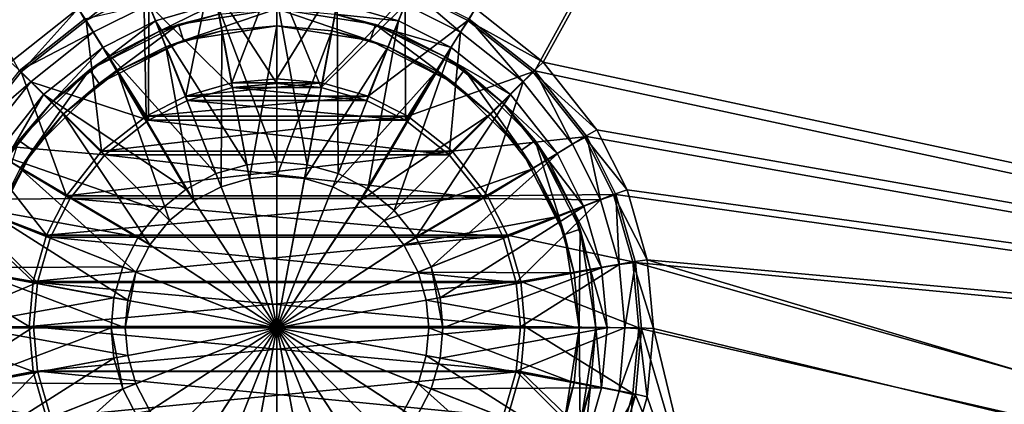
# Model space of a CAD drawing. Header units: metres. Extents: x 0 to 804, y -808 to 0.
# Tile 31 of 92: x 356 to 532, y -684 to -615. Entities that reach past the tile are written whole.
import ezdxf

# ---------------------------------------------------------------- set-up
doc = ezdxf.new("R2010")
doc.units = ezdxf.units.M

msp = doc.modelspace()

# ---------------------------------------------------------------- linework, layer by layer
at = {"layer": 'None012311'}
for points in [[(355.943726, -624.124634, 109.128922), (367.6427, -614.846802, 109.290871), (78.546486, -118.575203, 117.953323)], [(436.39032, -614.846802, 109.290871), (448.089294, -624.124634, 109.128922), (725.485901, -118.575211, 117.953323)], [(725.485901, -118.575211, 117.953323), (448.089294, -624.124634, 109.128922), (719.802612, -682.522278, 108.109589)], [(366.514679, -612.976318, 106.323059), (354.430603, -622.559387, 106.155792), (76.834984, -120.582596, 114.917824)], [(449.602417, -622.559387, 106.155792), (437.518372, -612.976318, 106.323059), (727.197449, -120.582596, 114.917824)], [(721.551147, -680.857727, 105.138191), (449.602417, -622.559387, 106.155792), (727.197449, -120.582596, 114.917824)], [(378.213623, -609.887451, 98.737564), (390.249207, -606.42749, 98.797958), (385.710144, -628.615662, 86.650406)], [(390.249207, -606.42749, 98.797958), (393.955231, -626.245361, 86.691772), (385.710144, -628.615662, 86.650406)], [(390.249207, -606.42749, 98.797958), (402.01651, -605.348022, 98.816803), (393.955231, -626.245361, 86.691772)], [(402.01651, -605.348022, 98.816803), (402.01651, -625.505859, 86.704681), (393.955231, -626.245361, 86.691772)], [(402.01651, -625.505859, 86.704681), (402.01651, -605.348022, 98.816803), (413.783813, -606.42749, 98.797958)], [(410.077789, -626.245361, 86.691772), (402.01651, -625.505859, 86.704681), (413.783813, -606.42749, 98.797958)], [(410.077789, -626.245361, 86.691772), (413.783813, -606.42749, 98.797958), (425.819397, -609.887451, 98.737564)], [(366.514679, -612.976318, 106.323059), (377.245544, -607.575745, 106.417328), (367.901093, -615.077637, 98.646965)], [(377.245544, -607.575745, 106.417328), (378.213623, -609.887451, 98.737564), (367.901093, -615.077637, 98.646965)], [(390.698914, -608.892822, 100.79248), (402.01651, -626.361938, 89.690201), (402.01651, -607.854553, 100.8106)], [(413.334106, -608.892822, 100.79248), (402.01651, -607.854553, 100.8106), (409.931519, -627.088013, 89.677521)], [(409.931519, -627.088013, 89.677521), (402.01651, -607.854553, 100.8106), (402.01651, -626.361938, 89.690201)], [(367.901093, -615.077637, 98.646965), (378.213623, -609.887451, 98.737564), (378.637146, -632.176392, 86.588249)], [(378.213623, -609.887451, 98.737564), (385.710144, -628.615662, 86.650406), (378.637146, -632.176392, 86.588249)], [(379.123291, -612.22052, 100.734398), (394.101501, -627.088013, 89.677521), (390.698914, -608.892822, 100.79248)], [(394.101501, -627.088013, 89.677521), (402.01651, -626.361938, 89.690201), (390.698914, -608.892822, 100.79248)], [(424.909729, -612.22052, 100.734398), (413.334106, -608.892822, 100.79248), (409.931519, -627.088013, 89.677521)], [(418.322906, -628.615662, 86.650406), (410.077789, -626.245361, 86.691772), (425.819397, -609.887451, 98.737564)], [(418.322906, -628.615662, 86.650406), (425.819397, -609.887451, 98.737564), (436.131927, -615.077637, 98.646965)], [(425.999847, -609.617432, 109.382149), (424.909729, -612.22052, 100.734398), (434.829132, -617.213013, 100.647255)], [(436.131927, -615.077637, 98.646965), (425.819397, -609.887451, 98.737564), (437.518372, -612.976318, 106.323059)], [(436.39032, -614.846802, 109.290871), (425.999847, -609.617432, 109.382149), (434.829132, -617.213013, 100.647255)], [(369.203888, -617.213013, 100.647255), (379.123291, -612.22052, 100.734398), (367.6427, -614.846802, 109.290871)], [(379.060913, -632.911743, 89.575874), (379.123291, -612.22052, 100.734398), (369.203888, -617.213013, 100.647255)], [(379.060913, -632.911743, 89.575874), (386.006012, -629.415283, 89.636902), (379.123291, -612.22052, 100.734398)], [(386.006012, -629.415283, 89.636902), (394.101501, -627.088013, 89.677521), (379.123291, -612.22052, 100.734398)], [(424.909729, -612.22052, 100.734398), (409.931519, -627.088013, 89.677521), (418.027008, -629.415283, 89.636902)], [(424.972137, -632.911743, 89.575874), (424.909729, -612.22052, 100.734398), (418.027008, -629.415283, 89.636902)], [(434.829132, -617.213013, 100.647255), (424.909729, -612.22052, 100.734398), (424.972137, -632.911743, 89.575874)], [(354.430603, -622.559387, 106.155792), (366.514679, -612.976318, 106.323059), (356.290344, -624.285522, 98.486244)], [(366.514679, -612.976318, 106.323059), (367.901093, -615.077637, 98.646965), (356.290344, -624.285522, 98.486244)], [(436.131927, -615.077637, 98.646965), (437.518372, -612.976318, 106.323059), (449.602417, -622.559387, 106.155792)], [(369.203888, -617.213013, 100.647255), (367.6427, -614.846802, 109.290871), (355.943726, -624.124634, 109.128922)], [(356.290344, -624.285522, 98.486244), (367.901093, -615.077637, 98.646965), (370.691406, -638.479187, 86.478233)], [(367.901093, -615.077637, 98.646965), (378.637146, -632.176392, 86.588249), (370.691406, -638.479187, 86.478233)], [(425.395874, -632.176392, 86.588249), (418.322906, -628.615662, 86.650406), (436.131927, -615.077637, 98.646965)], [(425.395874, -632.176392, 86.588249), (436.131927, -615.077637, 98.646965), (447.742676, -624.285522, 98.486244)], [(436.39032, -614.846802, 109.290871), (434.829132, -617.213013, 100.647255), (445.995148, -626.068359, 100.492683)], [(447.742676, -624.285522, 98.486244), (436.131927, -615.077637, 98.646965), (449.602417, -622.559387, 106.155792)], [(448.089294, -624.124634, 109.128922), (436.39032, -614.846802, 109.290871), (445.995148, -626.068359, 100.492683)], [(358.037872, -626.068359, 100.492683), (369.203888, -617.213013, 100.647255), (355.943726, -624.124634, 109.128922)], [(358.037872, -626.068359, 100.492683), (379.060913, -632.911743, 89.575874), (369.203888, -617.213013, 100.647255)], [(432.773224, -639.099854, 89.467857), (434.829132, -617.213013, 100.647255), (424.972137, -632.911743, 89.575874)], [(445.995148, -626.068359, 100.492683), (434.829132, -617.213013, 100.647255), (432.773224, -639.099854, 89.467857)], [(354.430603, -622.559387, 106.155792), (356.290344, -624.285522, 98.486244), (347.081085, -635.89447, 98.283607)], [(447.742676, -624.285522, 98.486244), (449.602417, -622.559387, 106.155792), (459.18692, -634.641602, 105.944893)], [(459.18692, -634.641602, 105.944893), (449.602417, -622.559387, 106.155792), (721.551147, -680.857727, 105.138191)], [(358.037872, -626.068359, 100.492683), (355.943726, -624.124634, 109.128922), (346.66452, -635.821777, 108.924751)], [(347.081085, -635.89447, 98.283607), (356.290344, -624.285522, 98.486244), (364.387665, -646.423706, 86.339561)], [(356.290344, -624.285522, 98.486244), (370.691406, -638.479187, 86.478233), (364.387665, -646.423706, 86.339561)], [(433.341614, -638.479187, 86.478233), (425.395874, -632.176392, 86.588249), (447.742676, -624.285522, 98.486244)], [(433.341614, -638.479187, 86.478233), (447.742676, -624.285522, 98.486244), (456.951965, -635.89447, 98.283607)], [(448.089294, -624.124634, 109.128922), (445.995148, -626.068359, 100.492683), (454.851837, -637.232666, 100.297806)], [(456.951965, -635.89447, 98.283607), (447.742676, -624.285522, 98.486244), (459.18692, -634.641602, 105.944893)], [(448.089294, -624.124634, 109.128922), (457.3685, -635.821777, 108.924751), (719.802612, -682.522278, 108.109589)], [(457.3685, -635.821777, 108.924751), (448.089294, -624.124634, 109.128922), (454.851837, -637.232666, 100.297806)], [(349.181183, -637.232666, 100.297806), (358.037872, -626.068359, 100.492683), (346.66452, -635.821777, 108.924751)], [(349.181183, -637.232666, 100.297806), (371.259827, -639.099854, 89.467857), (358.037872, -626.068359, 100.492683)], [(371.259827, -639.099854, 89.467857), (379.060913, -632.911743, 89.575874), (358.037872, -626.068359, 100.492683)], [(385.710144, -628.615662, 86.650406), (410.077789, -626.245361, 86.691772), (418.322906, -628.615662, 86.650406)], [(385.710144, -628.615662, 86.650406), (393.955231, -626.245361, 86.691772), (410.077789, -626.245361, 86.691772)], [(393.955231, -626.245361, 86.691772), (402.01651, -625.505859, 86.704681), (410.077789, -626.245361, 86.691772)], [(409.931519, -627.088013, 89.677521), (402.01651, -626.361938, 89.690201), (394.101501, -627.088013, 89.677521)], [(438.96228, -646.899719, 89.331711), (445.995148, -626.068359, 100.492683), (432.773224, -639.099854, 89.467857)], [(454.851837, -637.232666, 100.297806), (445.995148, -626.068359, 100.492683), (438.96228, -646.899719, 89.331711)], [(418.027008, -629.415283, 89.636902), (394.101501, -627.088013, 89.677521), (386.006012, -629.415283, 89.636902)], [(418.027008, -629.415283, 89.636902), (409.931519, -627.088013, 89.677521), (394.101501, -627.088013, 89.677521)], [(378.637146, -632.176392, 86.588249), (418.322906, -628.615662, 86.650406), (425.395874, -632.176392, 86.588249)], [(378.637146, -632.176392, 86.588249), (385.710144, -628.615662, 86.650406), (418.322906, -628.615662, 86.650406)], [(424.972137, -632.911743, 89.575874), (386.006012, -629.415283, 89.636902), (379.060913, -632.911743, 89.575874)], [(424.972137, -632.911743, 89.575874), (418.027008, -629.415283, 89.636902), (386.006012, -629.415283, 89.636902)], [(370.691406, -638.479187, 86.478233), (425.395874, -632.176392, 86.588249), (433.341614, -638.479187, 86.478233)], [(370.691406, -638.479187, 86.478233), (378.637146, -632.176392, 86.588249), (425.395874, -632.176392, 86.588249)], [(432.773224, -639.099854, 89.467857), (379.060913, -632.911743, 89.575874), (371.259827, -639.099854, 89.467857)], [(432.773224, -639.099854, 89.467857), (424.972137, -632.911743, 89.575874), (379.060913, -632.911743, 89.575874)], [(456.951965, -635.89447, 98.283607), (459.18692, -634.641602, 105.944893), (464.588348, -645.370789, 105.757614)], [(464.588348, -645.370789, 105.757614), (459.18692, -634.641602, 105.944893), (721.551147, -680.857727, 105.138191)], [(341.890106, -646.205444, 98.10363), (347.081085, -635.89447, 98.283607), (360.826385, -653.495605, 86.216118)], [(347.081085, -635.89447, 98.283607), (364.387665, -646.423706, 86.339561), (360.826385, -653.495605, 86.216118)], [(439.645355, -646.423706, 86.339561), (433.341614, -638.479187, 86.478233), (456.951965, -635.89447, 98.283607)], [(439.645355, -646.423706, 86.339561), (456.951965, -635.89447, 98.283607), (462.142944, -646.205444, 98.10363)], [(457.3685, -635.821777, 108.924751), (454.851837, -637.232666, 100.297806), (459.845062, -647.150574, 100.124687)], [(462.142944, -646.205444, 98.10363), (456.951965, -635.89447, 98.283607), (464.588348, -645.370789, 105.757614)], [(719.802612, -682.522278, 108.109589), (457.3685, -635.821777, 108.924751), (462.598694, -646.210693, 108.743408)], [(462.598694, -646.210693, 108.743408), (457.3685, -635.821777, 108.924751), (459.845062, -647.150574, 100.124687)], [(344.187958, -647.150574, 100.124687), (365.07077, -646.899719, 89.331711), (349.181183, -637.232666, 100.297806)], [(365.07077, -646.899719, 89.331711), (371.259827, -639.099854, 89.467857), (349.181183, -637.232666, 100.297806)], [(364.387665, -646.423706, 86.339561), (433.341614, -638.479187, 86.478233), (439.645355, -646.423706, 86.339561)], [(364.387665, -646.423706, 86.339561), (370.691406, -638.479187, 86.478233), (433.341614, -638.479187, 86.478233)], [(459.845062, -647.150574, 100.124687), (454.851837, -637.232666, 100.297806), (438.96228, -646.899719, 89.331711)], [(438.96228, -646.899719, 89.331711), (371.259827, -639.099854, 89.467857), (365.07077, -646.899719, 89.331711)], [(438.96228, -646.899719, 89.331711), (432.773224, -639.099854, 89.467857), (371.259827, -639.099854, 89.467857)], [(462.142944, -646.205444, 98.10363), (464.588348, -645.370789, 105.757614), (468.189575, -657.893982, 105.539024)], [(468.189575, -657.893982, 105.539024), (464.588348, -645.370789, 105.757614), (721.551147, -680.857727, 105.138191)], [(338.429596, -658.239197, 97.893578), (341.890106, -646.205444, 98.10363), (358.45575, -661.739441, 86.072227)], [(359.246185, -661.938049, 89.069214), (344.187958, -647.150574, 100.124687), (340.859741, -658.724426, 99.922668)], [(341.890106, -646.205444, 98.10363), (360.826385, -653.495605, 86.216118), (358.45575, -661.739441, 86.072227)], [(361.573792, -653.843811, 89.210503), (365.07077, -646.899719, 89.331711), (344.187958, -647.150574, 100.124687)], [(359.246185, -661.938049, 89.069214), (361.573792, -653.843811, 89.210503), (344.187958, -647.150574, 100.124687)], [(360.826385, -653.495605, 86.216118), (439.645355, -646.423706, 86.339561), (443.206635, -653.495605, 86.216118)], [(360.826385, -653.495605, 86.216118), (364.387665, -646.423706, 86.339561), (439.645355, -646.423706, 86.339561)], [(442.459229, -653.843811, 89.210503), (365.07077, -646.899719, 89.331711), (361.573792, -653.843811, 89.210503)], [(442.459229, -653.843811, 89.210503), (438.96228, -646.899719, 89.331711), (365.07077, -646.899719, 89.331711)], [(459.845062, -647.150574, 100.124687), (438.96228, -646.899719, 89.331711), (442.459229, -653.843811, 89.210503)], [(443.206635, -653.495605, 86.216118), (439.645355, -646.423706, 86.339561), (462.142944, -646.205444, 98.10363)], [(444.786835, -661.938049, 89.069214), (459.845062, -647.150574, 100.124687), (442.459229, -653.843811, 89.210503)], [(443.206635, -653.495605, 86.216118), (462.142944, -646.205444, 98.10363), (465.603424, -658.239197, 97.893578)], [(463.173309, -658.724426, 99.922668), (459.845062, -647.150574, 100.124687), (444.786835, -661.938049, 89.069214)], [(462.598694, -646.210693, 108.743408), (459.845062, -647.150574, 100.124687), (463.173309, -658.724426, 99.922668)], [(465.603424, -658.239197, 97.893578), (462.142944, -646.205444, 98.10363), (468.189575, -657.893982, 105.539024)], [(719.802612, -682.522278, 108.109589), (462.598694, -646.210693, 108.743408), (466.085419, -658.335693, 108.531769)], [(466.085419, -658.335693, 108.531769), (462.598694, -646.210693, 108.743408), (463.173309, -658.724426, 99.922668)], [(358.45575, -661.739441, 86.072227), (443.206635, -653.495605, 86.216118), (445.577271, -661.739441, 86.072227)], [(358.45575, -661.739441, 86.072227), (360.826385, -653.495605, 86.216118), (443.206635, -653.495605, 86.216118)], [(444.786835, -661.938049, 89.069214), (361.573792, -653.843811, 89.210503), (359.246185, -661.938049, 89.069214)], [(444.786835, -661.938049, 89.069214), (442.459229, -653.843811, 89.210503), (361.573792, -653.843811, 89.210503)], [(445.577271, -661.739441, 86.072227), (443.206635, -653.495605, 86.216118), (465.603424, -658.239197, 97.893578)], [(465.603424, -658.239197, 97.893578), (468.189575, -657.893982, 105.539024), (469.313141, -670.138, 105.325302)], [(721.551147, -680.857727, 105.138191), (680.062439, -721.144897, 104.434975), (468.189575, -657.893982, 105.539024)], [(680.062439, -721.144897, 104.434975), (469.313141, -670.138, 105.325302), (468.189575, -657.893982, 105.539024)], [(337.349945, -670.0047, 97.68821), (338.429596, -658.239197, 97.893578), (357.716125, -669.7995, 85.931534)], [(338.429596, -658.239197, 97.893578), (358.45575, -661.739441, 86.072227), (357.716125, -669.7995, 85.931534)], [(339.82135, -670.040283, 99.725151), (359.246185, -661.938049, 89.069214), (340.859741, -658.724426, 99.922668)], [(445.513062, -669.851868, 88.931076), (463.173309, -658.724426, 99.922668), (444.786835, -661.938049, 89.069214)], [(464.2117, -670.040283, 99.725151), (463.173309, -658.724426, 99.922668), (445.513062, -669.851868, 88.931076)], [(445.577271, -661.739441, 86.072227), (465.603424, -658.239197, 97.893578), (466.683075, -670.0047, 97.68821)], [(466.085419, -658.335693, 108.531769), (463.173309, -658.724426, 99.922668), (464.2117, -670.040283, 99.725151)], [(467.173248, -670.190369, 108.324844), (466.085419, -658.335693, 108.531769), (464.2117, -670.040283, 99.725151)], [(466.683075, -670.0047, 97.68821), (465.603424, -658.239197, 97.893578), (469.313141, -670.138, 105.325302)], [(681.793762, -719.43042, 107.465355), (466.085419, -658.335693, 108.531769), (467.173248, -670.190369, 108.324844)], [(681.793762, -719.43042, 107.465355), (719.802612, -682.522278, 108.109589), (466.085419, -658.335693, 108.531769)], [(358.519989, -669.851868, 88.931076), (359.246185, -661.938049, 89.069214), (339.82135, -670.040283, 99.725151)], [(357.716125, -669.7995, 85.931534), (445.577271, -661.739441, 86.072227), (446.316895, -669.7995, 85.931534)], [(357.716125, -669.7995, 85.931534), (358.45575, -661.739441, 86.072227), (445.577271, -661.739441, 86.072227)], [(445.513062, -669.851868, 88.931076), (359.246185, -661.938049, 89.069214), (358.519989, -669.851868, 88.931076)], [(445.513062, -669.851868, 88.931076), (444.786835, -661.938049, 89.069214), (359.246185, -661.938049, 89.069214)], [(446.316895, -669.7995, 85.931534), (445.577271, -661.739441, 86.072227), (466.683075, -670.0047, 97.68821)], [(337.349945, -670.0047, 97.68821), (357.716125, -669.7995, 85.931534), (358.45575, -677.859558, 85.790848)], [(338.429596, -681.770203, 97.482841), (337.349945, -670.0047, 97.68821), (358.45575, -677.859558, 85.790848)], [(340.859741, -681.35614, 99.527626), (358.519989, -669.851868, 88.931076), (339.82135, -670.040283, 99.725151)], [(359.246185, -677.765686, 88.792946), (358.519989, -669.851868, 88.931076), (340.859741, -681.35614, 99.527626)], [(358.45575, -677.859558, 85.790848), (357.716125, -669.7995, 85.931534), (446.316895, -669.7995, 85.931534)], [(358.45575, -677.859558, 85.790848), (446.316895, -669.7995, 85.931534), (445.577271, -677.859558, 85.790848)], [(444.786835, -677.765686, 88.792946), (358.519989, -669.851868, 88.931076), (359.246185, -677.765686, 88.792946)], [(444.786835, -677.765686, 88.792946), (445.513062, -669.851868, 88.931076), (358.519989, -669.851868, 88.931076)], [(444.786835, -677.765686, 88.792946), (464.2117, -670.040283, 99.725151), (445.513062, -669.851868, 88.931076)], [(463.173309, -681.35614, 99.527626), (464.2117, -670.040283, 99.725151), (444.786835, -677.765686, 88.792946)], [(445.577271, -677.859558, 85.790848), (446.316895, -669.7995, 85.931534), (465.603424, -681.770203, 97.482841)], [(446.316895, -669.7995, 85.931534), (466.683075, -670.0047, 97.68821), (465.603424, -681.770203, 97.482841)], [(467.173248, -670.190369, 108.324844), (464.2117, -670.040283, 99.725151), (463.173309, -681.35614, 99.527626)], [(466.085419, -682.045044, 108.11792), (467.173248, -670.190369, 108.324844), (463.173309, -681.35614, 99.527626)], [(465.603424, -681.770203, 97.482841), (466.683075, -670.0047, 97.68821), (468.189575, -682.382019, 105.11158)], [(481.549255, -719.43042, 107.465355), (467.173248, -670.190369, 108.324844), (466.085419, -682.045044, 108.11792)], [(466.683075, -670.0047, 97.68821), (469.313141, -670.138, 105.325302), (468.189575, -682.382019, 105.11158)], [(481.549255, -719.43042, 107.465355), (681.793762, -719.43042, 107.465355), (467.173248, -670.190369, 108.324844)], [(481.549255, -721.144897, 104.434975), (468.189575, -682.382019, 105.11158), (469.313141, -670.138, 105.325302)], [(680.062439, -721.144897, 104.434975), (481.549255, -721.144897, 104.434975), (469.313141, -670.138, 105.325302)], [(338.429596, -681.770203, 97.482841), (358.45575, -677.859558, 85.790848), (360.826385, -686.103394, 85.64695)], [(344.187958, -692.929993, 99.325607), (359.246185, -677.765686, 88.792946), (340.859741, -681.35614, 99.527626)], [(361.573792, -685.859924, 88.651657), (359.246185, -677.765686, 88.792946), (344.187958, -692.929993, 99.325607)], [(360.826385, -686.103394, 85.64695), (358.45575, -677.859558, 85.790848), (445.577271, -677.859558, 85.790848)], [(442.459229, -685.859924, 88.651657), (359.246185, -677.765686, 88.792946), (361.573792, -685.859924, 88.651657)], [(442.459229, -685.859924, 88.651657), (444.786835, -677.765686, 88.792946), (359.246185, -677.765686, 88.792946)], [(360.826385, -686.103394, 85.64695), (445.577271, -677.859558, 85.790848), (443.206635, -686.103394, 85.64695)], [(459.845062, -692.929993, 99.325607), (444.786835, -677.765686, 88.792946), (442.459229, -685.859924, 88.651657)], [(443.206635, -686.103394, 85.64695), (445.577271, -677.859558, 85.790848), (462.142944, -693.803955, 97.272797)], [(459.845062, -692.929993, 99.325607), (463.173309, -681.35614, 99.527626), (444.786835, -677.765686, 88.792946)], [(445.577271, -677.859558, 85.790848), (465.603424, -681.770203, 97.482841), (462.142944, -693.803955, 97.272797)], [(341.890106, -693.803955, 97.272797), (338.429596, -681.770203, 97.482841), (360.826385, -686.103394, 85.64695)], [(466.085419, -682.045044, 108.11792), (463.173309, -681.35614, 99.527626), (459.845062, -692.929993, 99.325607)], [(462.598694, -694.170044, 107.906281), (466.085419, -682.045044, 108.11792), (459.845062, -692.929993, 99.325607)], [(462.142944, -693.803955, 97.272797), (465.603424, -681.770203, 97.482841), (464.588348, -694.905212, 104.89299)], [(462.598694, -694.170044, 107.906281), (481.549255, -719.43042, 107.465355), (466.085419, -682.045044, 108.11792)], [(465.603424, -681.770203, 97.482841), (468.189575, -682.382019, 105.11158), (464.588348, -694.905212, 104.89299)], [(468.189575, -682.382019, 105.11158), (481.549255, -721.144897, 104.434975), (464.588348, -694.905212, 104.89299)]]:
    msp.add_3dface(points, dxfattribs=at)
at = {"layer": 'None012320'}
for points in [[(391.280365, -612.025391, 106.452499), (380.299438, -615.182617, 106.452499), (396.620911, -640.883179, 110.948647)], [(380.299438, -615.182617, 103.389137), (391.280365, -612.025391, 103.38913), (381.035583, -617.042175, 103.797249)], [(380.299438, -615.182617, 103.389137), (380.299438, -615.182617, 106.452499), (391.280365, -612.025391, 103.38913)], [(380.299438, -615.182617, 106.452499), (391.280365, -612.025391, 106.452499), (391.280365, -612.025391, 103.38913)], [(391.280365, -612.025391, 103.38913), (391.644287, -613.991943, 103.797249), (381.035583, -617.042175, 103.797249)], [(402.01651, -611.040344, 106.452499), (391.280365, -612.025391, 106.452499), (402.01651, -640.388123, 110.948647)], [(402.01651, -640.388123, 110.948647), (391.280365, -612.025391, 106.452499), (396.620911, -640.883179, 110.948647)], [(412.752655, -612.025391, 106.452499), (402.01651, -611.040344, 106.452499), (407.412109, -640.883179, 110.948647)], [(407.412109, -640.883179, 110.948647), (402.01651, -611.040344, 106.452499), (402.01651, -640.388123, 110.948647)], [(412.931305, -642.470093, 110.948647), (412.752655, -612.025391, 106.452499), (407.412109, -640.883179, 110.948647)], [(412.752655, -612.025391, 103.38913), (423.733612, -615.182617, 103.389137), (412.388733, -613.991943, 103.797249)], [(423.733612, -615.182617, 106.452499), (412.752655, -612.025391, 106.452499), (412.931305, -642.470093, 110.948647)], [(412.752655, -612.025391, 106.452499), (423.733612, -615.182617, 106.452499), (412.752655, -612.025391, 103.38913)], [(412.752655, -612.025391, 103.38913), (423.733612, -615.182617, 106.452499), (423.733612, -615.182617, 103.389137)], [(381.035583, -617.042175, 103.797249), (391.644287, -613.991943, 103.797249), (384.402557, -615.830017, 96.509148)], [(384.402557, -615.830017, 96.509148), (391.644287, -613.991943, 103.797249), (402.01651, -613.040283, 96.509148)], [(384.402557, -615.830017, 96.509148), (402.01651, -613.040283, 96.509148), (385.32959, -618.683228, 96.509148)], [(385.32959, -618.683228, 96.509148), (402.01651, -613.040283, 96.509148), (402.01651, -616.040283, 96.509148)], [(402.01651, -613.040283, 96.509148), (412.388733, -613.991943, 103.797249), (419.630493, -615.830017, 96.509148)], [(402.01651, -613.040283, 96.509148), (418.70343, -618.683228, 96.509148), (402.01651, -616.040283, 96.509148)], [(402.01651, -613.040283, 96.509148), (419.630493, -615.830017, 96.509148), (418.70343, -618.683228, 96.509148)], [(423.733612, -615.182617, 103.389137), (422.997437, -617.042175, 103.797249), (412.388733, -613.991943, 103.797249)], [(412.388733, -613.991943, 103.797249), (422.997437, -617.042175, 103.797249), (419.630493, -615.830017, 96.509148)], [(380.299438, -615.182617, 106.452499), (370.888275, -619.920166, 106.452499), (391.101715, -642.470093, 110.948647)], [(370.888275, -619.920166, 103.389137), (380.299438, -615.182617, 103.389137), (371.942535, -621.619629, 103.797249)], [(370.888275, -619.920166, 106.452499), (380.299438, -615.182617, 106.452499), (370.888275, -619.920166, 103.389137)], [(380.299438, -615.182617, 106.452499), (380.299438, -615.182617, 103.389137), (370.888275, -619.920166, 103.389137)], [(380.299438, -615.182617, 103.389137), (381.035583, -617.042175, 103.797249), (371.942535, -621.619629, 103.797249)], [(396.620911, -640.883179, 110.948647), (380.299438, -615.182617, 106.452499), (391.101715, -642.470093, 110.948647)], [(418.242432, -645.221558, 110.948647), (423.733612, -615.182617, 106.452499), (412.931305, -642.470093, 110.948647)], [(433.144775, -619.920166, 106.452499), (423.733612, -615.182617, 106.452499), (418.242432, -645.221558, 110.948647)], [(423.733612, -615.182617, 103.389137), (433.144775, -619.920166, 103.389137), (422.997437, -617.042175, 103.797249)], [(423.733612, -615.182617, 106.452499), (433.144775, -619.920166, 106.452499), (423.733612, -615.182617, 103.389137)], [(423.733612, -615.182617, 103.389137), (433.144775, -619.920166, 106.452499), (433.144775, -619.920166, 103.389137)], [(368.512756, -623.92627, 96.509148), (381.035583, -617.042175, 103.797249), (384.402557, -615.830017, 96.509148)], [(368.512756, -623.92627, 96.509148), (384.402557, -615.830017, 96.509148), (370.276123, -626.353333, 96.509148)], [(368.512756, -623.92627, 96.509148), (371.942535, -621.619629, 103.797249), (381.035583, -617.042175, 103.797249)], [(370.276123, -626.353333, 96.509148), (384.402557, -615.830017, 96.509148), (385.32959, -618.683228, 96.509148)], [(382.139832, -619.831543, 104.382034), (392.190186, -616.941833, 104.382034), (392.034241, -644.825562, 108.182106)], [(382.139832, -619.831543, 104.382034), (385.32959, -618.683228, 96.509148), (392.190186, -616.941833, 104.382034)], [(385.32959, -618.683228, 96.509148), (402.01651, -616.040283, 96.509148), (392.190186, -616.941833, 104.382034)], [(392.034241, -644.825562, 108.182106), (392.190186, -616.941833, 104.382034), (397.081909, -643.374268, 108.182106)], [(392.190186, -616.941833, 104.382034), (402.01651, -616.040283, 104.382034), (397.081909, -643.374268, 108.182106)], [(392.190186, -616.941833, 104.382034), (402.01651, -616.040283, 96.509148), (402.01651, -616.040283, 104.382034)], [(397.081909, -643.374268, 108.182106), (402.01651, -616.040283, 104.382034), (402.01651, -642.921509, 108.182106)], [(402.01651, -616.040283, 104.382034), (411.842834, -616.941833, 104.382034), (402.01651, -642.921509, 108.182106)], [(402.01651, -616.040283, 96.509148), (411.842834, -616.941833, 104.382034), (402.01651, -616.040283, 104.382034)], [(402.01651, -616.040283, 96.509148), (418.70343, -618.683228, 96.509148), (411.842834, -616.941833, 104.382034)], [(402.01651, -642.921509, 108.182106), (411.842834, -616.941833, 104.382034), (406.951141, -643.374268, 108.182106)], [(411.842834, -616.941833, 104.382034), (421.893188, -619.831543, 104.382034), (406.951141, -643.374268, 108.182106)], [(418.70343, -618.683228, 96.509148), (421.893188, -619.831543, 104.382034), (411.842834, -616.941833, 104.382034)], [(419.630493, -615.830017, 96.509148), (433.756927, -626.353333, 96.509148), (418.70343, -618.683228, 96.509148)], [(419.630493, -615.830017, 96.509148), (422.997437, -617.042175, 103.797249), (432.090485, -621.619629, 103.797249)], [(419.630493, -615.830017, 96.509148), (432.090485, -621.619629, 103.797249), (435.520264, -623.92627, 96.509148)], [(419.630493, -615.830017, 96.509148), (435.520264, -623.92627, 96.509148), (433.756927, -626.353333, 96.509148)], [(433.144775, -619.920166, 103.389137), (432.090485, -621.619629, 103.797249), (422.997437, -617.042175, 103.797249)], [(370.276123, -626.353333, 96.509148), (385.32959, -618.683228, 96.509148), (373.523987, -624.168945, 104.382034)], [(385.32959, -618.683228, 96.509148), (382.139832, -619.831543, 104.382034), (373.523987, -624.168945, 104.382034)], [(418.70343, -618.683228, 96.509148), (433.756927, -626.353333, 96.509148), (421.893188, -619.831543, 104.382034)], [(370.888275, -619.920166, 106.452499), (360.297241, -628.320984, 106.452499), (385.790588, -645.221558, 110.948647)], [(360.297241, -628.320984, 103.389137), (370.888275, -619.920166, 103.389137), (361.711426, -629.735168, 103.797249)], [(360.297241, -628.320984, 106.452499), (370.888275, -619.920166, 106.452499), (360.297241, -628.320984, 103.389137)], [(370.888275, -619.920166, 106.452499), (370.888275, -619.920166, 103.389137), (360.297241, -628.320984, 103.389137)], [(370.888275, -619.920166, 103.389137), (371.942535, -621.619629, 103.797249), (361.711426, -629.735168, 103.797249)], [(391.101715, -642.470093, 110.948647), (370.888275, -619.920166, 106.452499), (385.790588, -645.221558, 110.948647)], [(373.523987, -624.168945, 104.382034), (382.139832, -619.831543, 104.382034), (387.176849, -647.34198, 108.182106)], [(387.176849, -647.34198, 108.182106), (382.139832, -619.831543, 104.382034), (392.034241, -644.825562, 108.182106)], [(406.951141, -643.374268, 108.182106), (421.893188, -619.831543, 104.382034), (411.998779, -644.825562, 108.182106)], [(421.893188, -619.831543, 104.382034), (430.509033, -624.168945, 104.382034), (411.998779, -644.825562, 108.182106)], [(422.983734, -649.073059, 110.948647), (433.144775, -619.920166, 106.452499), (418.242432, -645.221558, 110.948647)], [(433.756927, -626.353333, 96.509148), (430.509033, -624.168945, 104.382034), (421.893188, -619.831543, 104.382034)], [(443.735779, -628.320984, 106.452499), (433.144775, -619.920166, 106.452499), (422.983734, -649.073059, 110.948647)], [(433.144775, -619.920166, 103.389137), (443.735779, -628.320984, 103.389137), (432.090485, -621.619629, 103.797249)], [(433.144775, -619.920166, 106.452499), (443.735779, -628.320984, 106.452499), (433.144775, -619.920166, 103.389137)], [(433.144775, -619.920166, 103.389137), (443.735779, -628.320984, 106.452499), (443.735779, -628.320984, 103.389137)], [(361.711426, -629.735168, 103.797249), (371.942535, -621.619629, 103.797249), (368.512756, -623.92627, 96.509148)], [(443.735779, -628.320984, 103.389137), (442.321594, -629.735168, 103.797249), (432.090485, -621.619629, 103.797249)], [(432.090485, -621.619629, 103.797249), (442.321594, -629.735168, 103.797249), (435.520264, -623.92627, 96.509148)], [(355.902557, -636.536499, 96.509148), (361.711426, -629.735168, 103.797249), (368.512756, -623.92627, 96.509148)], [(355.902557, -636.536499, 96.509148), (368.512756, -623.92627, 96.509148), (358.32959, -638.299866, 96.509148)], [(358.32959, -638.299866, 96.509148), (368.512756, -623.92627, 96.509148), (370.276123, -626.353333, 96.509148)], [(363.832733, -631.856506, 104.382034), (373.523987, -624.168945, 104.382034), (382.840637, -650.86438, 108.182106)], [(370.276123, -626.353333, 96.509148), (373.523987, -624.168945, 104.382034), (363.832733, -631.856506, 104.382034)], [(382.840637, -650.86438, 108.182106), (373.523987, -624.168945, 104.382034), (387.176849, -647.34198, 108.182106)], [(411.998779, -644.825562, 108.182106), (430.509033, -624.168945, 104.382034), (416.856171, -647.34198, 108.182106)], [(430.509033, -624.168945, 104.382034), (440.200287, -631.856506, 104.382034), (416.856171, -647.34198, 108.182106)], [(430.509033, -624.168945, 104.382034), (433.756927, -626.353333, 96.509148), (440.200287, -631.856506, 104.382034)], [(435.520264, -623.92627, 96.509148), (445.70343, -638.299866, 96.509148), (433.756927, -626.353333, 96.509148)], [(435.520264, -623.92627, 96.509148), (442.321594, -629.735168, 103.797249), (448.130493, -636.536499, 96.509148)], [(435.520264, -623.92627, 96.509148), (448.130493, -636.536499, 96.509148), (445.70343, -638.299866, 96.509148)], [(358.32959, -638.299866, 96.509148), (370.276123, -626.353333, 96.509148), (363.832733, -631.856506, 104.382034)], [(433.756927, -626.353333, 96.509148), (445.70343, -638.299866, 96.509148), (440.200287, -631.856506, 104.382034)], [(360.297241, -628.320984, 106.452499), (351.896393, -638.911987, 106.452499), (381.049286, -649.073059, 110.948647)], [(351.896393, -638.911987, 103.389137), (360.297241, -628.320984, 103.389137), (353.595886, -639.966309, 103.797249)], [(351.896393, -638.911987, 106.452499), (360.297241, -628.320984, 106.452499), (351.896393, -638.911987, 103.389137)], [(360.297241, -628.320984, 106.452499), (360.297241, -628.320984, 103.389137), (351.896393, -638.911987, 103.389137)], [(360.297241, -628.320984, 103.389137), (361.711426, -629.735168, 103.797249), (353.595886, -639.966309, 103.797249)], [(353.595886, -639.966309, 103.797249), (361.711426, -629.735168, 103.797249), (355.902557, -636.536499, 96.509148)], [(385.790588, -645.221558, 110.948647), (360.297241, -628.320984, 106.452499), (381.049286, -649.073059, 110.948647)], [(426.835205, -653.814331, 110.948647), (443.735779, -628.320984, 106.452499), (422.983734, -649.073059, 110.948647)], [(452.136627, -638.911987, 106.452499), (443.735779, -628.320984, 106.452499), (426.835205, -653.814331, 110.948647)], [(443.735779, -628.320984, 103.389137), (452.136627, -638.911987, 103.389137), (442.321594, -629.735168, 103.797249)], [(452.136627, -638.911987, 103.389137), (450.437134, -639.966309, 103.797249), (442.321594, -629.735168, 103.797249)], [(442.321594, -629.735168, 103.797249), (450.437134, -639.966309, 103.797249), (448.130493, -636.536499, 96.509148)], [(443.735779, -628.320984, 106.452499), (452.136627, -638.911987, 106.452499), (443.735779, -628.320984, 103.389137)], [(443.735779, -628.320984, 103.389137), (452.136627, -638.911987, 106.452499), (452.136627, -638.911987, 103.389137)], [(356.145203, -641.547729, 104.382034), (363.832733, -631.856506, 104.382034), (379.318237, -655.200623, 108.182106)], [(358.32959, -638.299866, 96.509148), (363.832733, -631.856506, 104.382034), (356.145203, -641.547729, 104.382034)], [(379.318237, -655.200623, 108.182106), (363.832733, -631.856506, 104.382034), (382.840637, -650.86438, 108.182106)], [(416.856171, -647.34198, 108.182106), (440.200287, -631.856506, 104.382034), (421.192383, -650.86438, 108.182106)], [(440.200287, -631.856506, 104.382034), (447.887817, -641.547729, 104.382034), (421.192383, -650.86438, 108.182106)], [(440.200287, -631.856506, 104.382034), (445.70343, -638.299866, 96.509148), (447.887817, -641.547729, 104.382034)], [(350.659454, -653.353333, 96.509148), (355.902557, -636.536499, 96.509148), (358.32959, -638.299866, 96.509148)], [(448.130493, -636.536499, 96.509148), (453.373566, -653.353333, 96.509148), (445.70343, -638.299866, 96.509148)], [(448.130493, -636.536499, 96.509148), (450.437134, -639.966309, 103.797249), (455.014618, -649.059326, 103.797256)], [(448.130493, -636.536499, 96.509148), (455.014618, -649.059326, 103.797256), (456.226746, -652.42627, 96.509148)], [(448.130493, -636.536499, 96.509148), (456.226746, -652.42627, 96.509148), (453.373566, -653.353333, 96.509148)], [(350.659454, -653.353333, 96.509148), (358.32959, -638.299866, 96.509148), (351.80777, -650.163574, 104.382034)], [(351.80777, -650.163574, 104.382034), (358.32959, -638.299866, 96.509148), (356.145203, -641.547729, 104.382034)], [(445.70343, -638.299866, 96.509148), (453.373566, -653.353333, 96.509148), (447.887817, -641.547729, 104.382034)], [(351.896393, -638.911987, 106.452499), (347.158875, -648.323181, 106.452507), (377.197815, -653.814331, 110.948647)], [(381.049286, -649.073059, 110.948647), (351.896393, -638.911987, 106.452499), (377.197815, -653.814331, 110.948647)], [(402.01651, -640.388123, 110.948647), (396.620911, -640.883179, 110.948647), (402.01651, -670.040283, 112.452507)], [(407.412109, -640.883179, 110.948647), (402.01651, -640.388123, 110.948647), (402.01651, -670.040283, 112.452507)], [(429.5867, -659.125488, 110.948647), (452.136627, -638.911987, 106.452499), (426.835205, -653.814331, 110.948647)], [(429.5867, -659.125488, 110.948647), (456.874176, -648.323181, 106.452507), (452.136627, -638.911987, 106.452499)], [(452.136627, -638.911987, 103.389137), (456.874176, -648.323181, 103.389137), (450.437134, -639.966309, 103.797249)], [(456.874176, -648.323181, 103.389137), (455.014618, -649.059326, 103.797256), (450.437134, -639.966309, 103.797249)], [(452.136627, -638.911987, 106.452499), (456.874176, -648.323181, 106.452507), (452.136627, -638.911987, 103.389137)], [(452.136627, -638.911987, 103.389137), (456.874176, -648.323181, 106.452507), (456.874176, -648.323181, 103.389137)], [(376.801788, -660.057983, 108.182106), (351.80777, -650.163574, 104.382034), (356.145203, -641.547729, 104.382034)], [(376.801788, -660.057983, 108.182106), (356.145203, -641.547729, 104.382034), (379.318237, -655.200623, 108.182106)], [(396.620911, -640.883179, 110.948647), (391.101715, -642.470093, 110.948647), (402.01651, -670.040283, 112.452507)], [(412.931305, -642.470093, 110.948647), (407.412109, -640.883179, 110.948647), (402.01651, -670.040283, 112.452507)], [(421.192383, -650.86438, 108.182106), (447.887817, -641.547729, 104.382034), (424.714783, -655.200623, 108.182106)], [(447.887817, -641.547729, 104.382034), (452.22525, -650.163574, 104.382034), (424.714783, -655.200623, 108.182106)], [(447.887817, -641.547729, 104.382034), (453.373566, -653.353333, 96.509148), (452.22525, -650.163574, 104.382034)], [(391.101715, -642.470093, 110.948647), (385.790588, -645.221558, 110.948647), (402.01651, -670.040283, 112.452507)], [(392.034241, -644.825562, 108.182106), (397.081909, -643.374268, 108.182106), (402.01651, -670.040283, 109.452507)], [(397.081909, -643.374268, 108.182106), (402.01651, -642.921509, 108.182106), (402.01651, -670.040283, 109.452507)], [(418.242432, -645.221558, 110.948647), (412.931305, -642.470093, 110.948647), (402.01651, -670.040283, 112.452507)], [(402.01651, -642.921509, 108.182106), (406.951141, -643.374268, 108.182106), (402.01651, -670.040283, 109.452507)], [(406.951141, -643.374268, 108.182106), (411.998779, -644.825562, 108.182106), (402.01651, -670.040283, 109.452507)], [(385.790588, -645.221558, 110.948647), (381.049286, -649.073059, 110.948647), (402.01651, -670.040283, 112.452507)], [(387.176849, -647.34198, 108.182106), (392.034241, -644.825562, 108.182106), (402.01651, -670.040283, 109.452507)], [(411.998779, -644.825562, 108.182106), (416.856171, -647.34198, 108.182106), (402.01651, -670.040283, 109.452507)], [(422.983734, -649.073059, 110.948647), (418.242432, -645.221558, 110.948647), (402.01651, -670.040283, 112.452507)], [(382.840637, -650.86438, 108.182106), (387.176849, -647.34198, 108.182106), (402.01651, -670.040283, 109.452507)], [(416.856171, -647.34198, 108.182106), (421.192383, -650.86438, 108.182106), (402.01651, -670.040283, 109.452507)], [(347.158875, -648.323181, 106.452507), (344.001617, -659.304138, 106.452507), (374.44632, -659.125488, 110.948647)], [(377.197815, -653.814331, 110.948647), (347.158875, -648.323181, 106.452507), (374.44632, -659.125488, 110.948647)], [(381.049286, -649.073059, 110.948647), (377.197815, -653.814331, 110.948647), (402.01651, -670.040283, 112.452507)], [(426.835205, -653.814331, 110.948647), (422.983734, -649.073059, 110.948647), (402.01651, -670.040283, 112.452507)], [(431.173615, -664.644653, 110.948647), (456.874176, -648.323181, 106.452507), (429.5867, -659.125488, 110.948647)], [(460.031403, -659.304138, 106.452507), (456.874176, -648.323181, 106.452507), (431.173615, -664.644653, 110.948647)], [(456.874176, -648.323181, 103.389137), (460.031403, -659.304138, 103.389137), (455.014618, -649.059326, 103.797256)], [(460.031403, -659.304138, 103.389137), (458.06485, -659.66803, 103.797256), (455.014618, -649.059326, 103.797256)], [(455.014618, -649.059326, 103.797256), (458.06485, -659.66803, 103.797256), (456.226746, -652.42627, 96.509148)], [(456.874176, -648.323181, 106.452507), (460.031403, -659.304138, 106.452507), (456.874176, -648.323181, 103.389137)], [(456.874176, -648.323181, 103.389137), (460.031403, -659.304138, 106.452507), (460.031403, -659.304138, 103.389137)], [(348.918091, -660.213928, 104.382042), (351.80777, -650.163574, 104.382034), (375.350494, -665.105652, 108.182106)], [(375.350494, -665.105652, 108.182106), (351.80777, -650.163574, 104.382034), (376.801788, -660.057983, 108.182106)], [(379.318237, -655.200623, 108.182106), (382.840637, -650.86438, 108.182106), (402.01651, -670.040283, 109.452507)], [(421.192383, -650.86438, 108.182106), (424.714783, -655.200623, 108.182106), (402.01651, -670.040283, 109.452507)], [(424.714783, -655.200623, 108.182106), (452.22525, -650.163574, 104.382034), (427.231232, -660.057983, 108.182106)], [(452.22525, -650.163574, 104.382034), (455.11496, -660.213928, 104.382042), (427.231232, -660.057983, 108.182106)], [(453.373566, -653.353333, 96.509148), (455.11496, -660.213928, 104.382042), (452.22525, -650.163574, 104.382034)], [(456.226746, -652.42627, 96.509148), (456.01651, -670.040283, 96.509148), (453.373566, -653.353333, 96.509148)], [(456.226746, -652.42627, 96.509148), (459.01651, -670.040283, 96.509148), (456.01651, -670.040283, 96.509148)], [(456.226746, -652.42627, 96.509148), (458.06485, -659.66803, 103.797256), (459.01651, -670.040283, 96.509148)], [(377.197815, -653.814331, 110.948647), (374.44632, -659.125488, 110.948647), (402.01651, -670.040283, 112.452507)], [(429.5867, -659.125488, 110.948647), (426.835205, -653.814331, 110.948647), (402.01651, -670.040283, 112.452507)], [(453.373566, -653.353333, 96.509148), (456.01651, -670.040283, 96.509148), (455.11496, -660.213928, 104.382042)], [(376.801788, -660.057983, 108.182106), (379.318237, -655.200623, 108.182106), (402.01651, -670.040283, 109.452507)], [(424.714783, -655.200623, 108.182106), (427.231232, -660.057983, 108.182106), (402.01651, -670.040283, 109.452507)], [(344.001617, -659.304138, 106.452507), (343.016571, -670.040283, 106.452507), (372.859436, -664.644653, 110.948647)], [(374.44632, -659.125488, 110.948647), (344.001617, -659.304138, 106.452507), (372.859436, -664.644653, 110.948647)], [(402.01651, -670.040283, 112.452507), (374.44632, -659.125488, 110.948647), (372.859436, -664.644653, 110.948647)], [(429.5867, -659.125488, 110.948647), (402.01651, -670.040283, 112.452507), (431.66864, -670.040283, 110.948647)], [(431.66864, -670.040283, 110.948647), (431.173615, -664.644653, 110.948647), (429.5867, -659.125488, 110.948647)], [(460.031403, -659.304138, 106.452507), (431.173615, -664.644653, 110.948647), (431.66864, -670.040283, 110.948647)], [(461.016449, -670.040283, 106.452507), (460.031403, -659.304138, 106.452507), (431.66864, -670.040283, 110.948647)], [(460.031403, -659.304138, 103.389137), (461.016449, -670.040283, 103.389137), (458.06485, -659.66803, 103.797256)], [(461.016449, -670.040283, 103.389137), (459.01651, -670.040283, 103.797256), (458.06485, -659.66803, 103.797256)], [(458.06485, -659.66803, 103.797256), (459.01651, -670.040283, 103.797256), (459.01651, -670.040283, 96.509148)], [(460.031403, -659.304138, 106.452507), (461.016449, -670.040283, 103.389137), (460.031403, -659.304138, 103.389137)], [(460.031403, -659.304138, 106.452507), (461.016449, -670.040283, 106.452507), (461.016449, -670.040283, 103.389137)], [(348.01651, -670.040283, 104.382042), (348.918091, -660.213928, 104.382042), (374.897736, -670.040283, 108.182106)], [(348.918091, -660.213928, 104.382042), (375.350494, -665.105652, 108.182106), (374.897736, -670.040283, 108.182106)], [(374.897736, -670.040283, 108.182106), (375.350494, -665.105652, 108.182106), (376.801788, -660.057983, 108.182106)], [(376.801788, -660.057983, 108.182106), (402.01651, -670.040283, 109.452507), (374.897736, -670.040283, 108.182106)], [(402.01651, -670.040283, 109.452507), (427.231232, -660.057983, 108.182106), (428.682526, -665.105652, 108.182106)], [(427.231232, -660.057983, 108.182106), (455.11496, -660.213928, 104.382042), (428.682526, -665.105652, 108.182106)], [(455.11496, -660.213928, 104.382042), (456.01651, -670.040283, 104.382042), (428.682526, -665.105652, 108.182106)], [(456.01651, -670.040283, 96.509148), (456.01651, -670.040283, 104.382042), (455.11496, -660.213928, 104.382042)], [(372.859436, -664.644653, 110.948647), (343.016571, -670.040283, 106.452507), (372.36438, -670.040283, 110.948647)], [(372.36438, -670.040283, 110.948647), (402.01651, -670.040283, 112.452507), (372.859436, -664.644653, 110.948647)], [(429.135284, -670.040283, 108.182106), (402.01651, -670.040283, 109.452507), (428.682526, -665.105652, 108.182106)], [(428.682526, -665.105652, 108.182106), (456.01651, -670.040283, 104.382042), (429.135284, -670.040283, 108.182106)], [(343.016571, -670.040283, 106.452507), (344.001617, -680.776428, 106.452507), (372.36438, -670.040283, 110.948647)], [(344.001617, -680.776428, 106.452507), (372.859436, -675.435852, 110.948647), (372.36438, -670.040283, 110.948647)], [(348.918091, -679.866577, 104.382042), (348.01651, -670.040283, 104.382042), (375.350494, -674.974854, 108.182106)], [(348.01651, -670.040283, 104.382042), (374.897736, -670.040283, 108.182106), (375.350494, -674.974854, 108.182106)], [(372.36438, -670.040283, 110.948647), (372.859436, -675.435852, 110.948647), (374.44632, -680.955078, 110.948647)], [(374.44632, -680.955078, 110.948647), (402.01651, -670.040283, 112.452507), (372.36438, -670.040283, 110.948647)], [(374.44632, -680.955078, 110.948647), (377.197815, -686.266174, 110.948647), (402.01651, -670.040283, 112.452507)], [(375.350494, -674.974854, 108.182106), (374.897736, -670.040283, 108.182106), (402.01651, -670.040283, 109.452507)], [(376.801788, -680.022522, 108.182106), (375.350494, -674.974854, 108.182106), (402.01651, -670.040283, 109.452507)], [(379.318237, -684.879944, 108.182106), (376.801788, -680.022522, 108.182106), (402.01651, -670.040283, 109.452507)], [(377.197815, -686.266174, 110.948647), (381.049286, -691.007507, 110.948647), (402.01651, -670.040283, 112.452507)], [(382.840637, -689.216125, 108.182106), (379.318237, -684.879944, 108.182106), (402.01651, -670.040283, 109.452507)], [(381.049286, -691.007507, 110.948647), (385.790588, -694.858948, 110.948647), (402.01651, -670.040283, 112.452507)], [(387.176849, -692.738525, 108.182106), (382.840637, -689.216125, 108.182106), (402.01651, -670.040283, 109.452507)], [(385.790588, -694.858948, 110.948647), (391.101715, -697.610474, 110.948647), (402.01651, -670.040283, 112.452507)], [(392.034241, -695.255005, 108.182106), (387.176849, -692.738525, 108.182106), (402.01651, -670.040283, 109.452507)], [(391.101715, -697.610474, 110.948647), (396.620911, -699.197388, 110.948647), (402.01651, -670.040283, 112.452507)], [(397.081909, -696.706299, 108.182106), (392.034241, -695.255005, 108.182106), (402.01651, -670.040283, 109.452507)], [(396.620911, -699.197388, 110.948647), (402.01651, -699.692383, 110.948647), (402.01651, -670.040283, 112.452507)], [(402.01651, -697.159058, 108.182106), (397.081909, -696.706299, 108.182106), (402.01651, -670.040283, 109.452507)], [(431.173615, -675.435852, 110.948647), (431.66864, -670.040283, 110.948647), (402.01651, -670.040283, 112.452507)], [(402.01651, -699.692383, 110.948647), (407.412109, -699.197388, 110.948647), (402.01651, -670.040283, 112.452507)], [(407.412109, -699.197388, 110.948647), (412.931305, -697.610474, 110.948647), (402.01651, -670.040283, 112.452507)], [(412.931305, -697.610474, 110.948647), (418.242432, -694.858948, 110.948647), (402.01651, -670.040283, 112.452507)], [(418.242432, -694.858948, 110.948647), (422.983734, -691.007507, 110.948647), (402.01651, -670.040283, 112.452507)], [(422.983734, -691.007507, 110.948647), (426.835205, -686.266174, 110.948647), (402.01651, -670.040283, 112.452507)], [(426.835205, -686.266174, 110.948647), (429.5867, -680.955078, 110.948647), (402.01651, -670.040283, 112.452507)], [(402.01651, -670.040283, 112.452507), (429.5867, -680.955078, 110.948647), (431.173615, -675.435852, 110.948647)], [(429.135284, -670.040283, 108.182106), (428.682526, -674.974854, 108.182106), (402.01651, -670.040283, 109.452507)], [(428.682526, -674.974854, 108.182106), (427.231232, -680.022522, 108.182106), (402.01651, -670.040283, 109.452507)], [(427.231232, -680.022522, 108.182106), (424.714783, -684.879944, 108.182106), (402.01651, -670.040283, 109.452507)], [(424.714783, -684.879944, 108.182106), (421.192383, -689.216125, 108.182106), (402.01651, -670.040283, 109.452507)], [(421.192383, -689.216125, 108.182106), (416.856171, -692.738525, 108.182106), (402.01651, -670.040283, 109.452507)], [(416.856171, -692.738525, 108.182106), (411.998779, -695.255005, 108.182106), (402.01651, -670.040283, 109.452507)], [(411.998779, -695.255005, 108.182106), (406.951141, -696.706299, 108.182106), (402.01651, -670.040283, 109.452507)], [(406.951141, -696.706299, 108.182106), (402.01651, -697.159058, 108.182106), (402.01651, -670.040283, 109.452507)], [(455.11496, -679.866577, 104.382042), (428.682526, -674.974854, 108.182106), (429.135284, -670.040283, 108.182106)], [(456.01651, -670.040283, 104.382042), (455.11496, -679.866577, 104.382042), (429.135284, -670.040283, 108.182106)], [(460.031403, -680.776428, 106.452507), (461.016449, -670.040283, 106.452507), (431.173615, -675.435852, 110.948647)], [(461.016449, -670.040283, 106.452507), (431.66864, -670.040283, 110.948647), (431.173615, -675.435852, 110.948647)], [(453.373566, -686.727173, 96.509148), (455.11496, -679.866577, 104.382042), (456.01651, -670.040283, 96.509148)], [(456.01651, -670.040283, 96.509148), (456.226746, -687.654236, 96.509148), (453.373566, -686.727173, 96.509148)], [(455.11496, -679.866577, 104.382042), (456.01651, -670.040283, 104.382042), (456.01651, -670.040283, 96.509148)], [(459.01651, -670.040283, 96.509148), (456.226746, -687.654236, 96.509148), (456.01651, -670.040283, 96.509148)], [(456.226746, -687.654236, 96.509148), (459.01651, -670.040283, 96.509148), (458.06485, -680.412476, 103.797256)], [(458.06485, -680.412476, 103.797256), (459.01651, -670.040283, 103.797256), (460.031403, -680.776428, 103.389137)], [(459.01651, -670.040283, 96.509148), (459.01651, -670.040283, 103.797256), (458.06485, -680.412476, 103.797256)], [(459.01651, -670.040283, 103.797256), (461.016449, -670.040283, 103.389137), (460.031403, -680.776428, 103.389137)], [(460.031403, -680.776428, 103.389137), (461.016449, -670.040283, 106.452507), (460.031403, -680.776428, 106.452507)], [(460.031403, -680.776428, 103.389137), (461.016449, -670.040283, 103.389137), (461.016449, -670.040283, 106.452507)], [(344.001617, -680.776428, 106.452507), (347.158875, -691.757385, 106.452507), (372.859436, -675.435852, 110.948647)], [(372.859436, -675.435852, 110.948647), (347.158875, -691.757385, 106.452507), (374.44632, -680.955078, 110.948647)], [(348.918091, -679.866577, 104.382042), (375.350494, -674.974854, 108.182106), (376.801788, -680.022522, 108.182106)], [(452.22525, -689.916931, 104.382042), (427.231232, -680.022522, 108.182106), (428.682526, -674.974854, 108.182106)], [(455.11496, -679.866577, 104.382042), (452.22525, -689.916931, 104.382042), (428.682526, -674.974854, 108.182106)], [(429.5867, -680.955078, 110.948647), (460.031403, -680.776428, 106.452507), (431.173615, -675.435852, 110.948647)], [(351.80777, -689.916931, 104.382042), (348.918091, -679.866577, 104.382042), (376.801788, -680.022522, 108.182106)], [(351.80777, -689.916931, 104.382042), (376.801788, -680.022522, 108.182106), (379.318237, -684.879944, 108.182106)], [(447.887817, -698.532776, 104.382042), (424.714783, -684.879944, 108.182106), (427.231232, -680.022522, 108.182106)], [(452.22525, -689.916931, 104.382042), (447.887817, -698.532776, 104.382042), (427.231232, -680.022522, 108.182106)], [(456.874176, -691.757385, 106.452507), (460.031403, -680.776428, 106.452507), (429.5867, -680.955078, 110.948647)], [(452.22525, -689.916931, 104.382042), (455.11496, -679.866577, 104.382042), (453.373566, -686.727173, 96.509148)], [(455.014618, -691.021179, 103.797256), (458.06485, -680.412476, 103.797256), (456.874176, -691.757385, 103.389137)], [(456.226746, -687.654236, 96.509148), (458.06485, -680.412476, 103.797256), (455.014618, -691.021179, 103.797256)], [(458.06485, -680.412476, 103.797256), (460.031403, -680.776428, 103.389137), (456.874176, -691.757385, 103.389137)], [(456.874176, -691.757385, 103.389137), (460.031403, -680.776428, 103.389137), (456.874176, -691.757385, 106.452507)], [(456.874176, -691.757385, 106.452507), (460.031403, -680.776428, 103.389137), (460.031403, -680.776428, 106.452507)], [(374.44632, -680.955078, 110.948647), (347.158875, -691.757385, 106.452507), (351.896393, -701.168518, 106.452507)], [(374.44632, -680.955078, 110.948647), (351.896393, -701.168518, 106.452507), (377.197815, -686.266174, 110.948647)], [(426.835205, -686.266174, 110.948647), (456.874176, -691.757385, 106.452507), (429.5867, -680.955078, 110.948647)]]:
    msp.add_3dface(points, dxfattribs=at)

doc.saveas('drawing.dxf')
